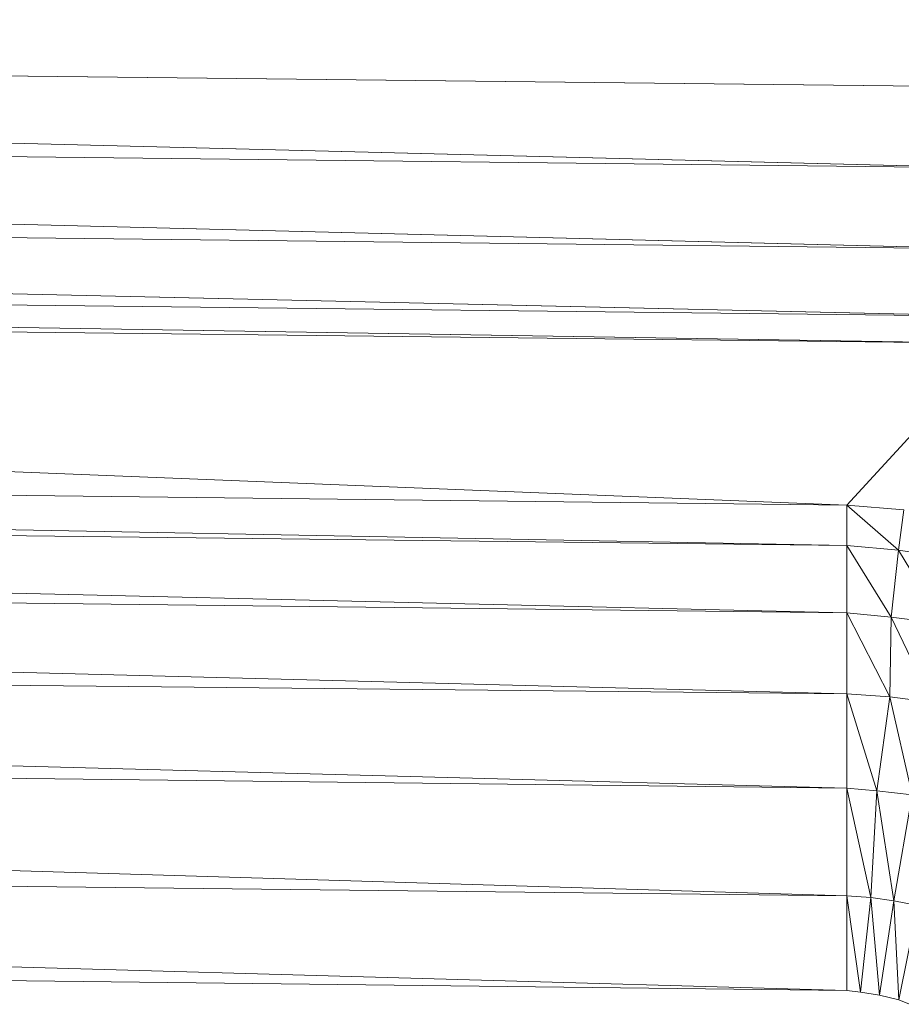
# Model space of a CAD drawing. Header units: metres. Extents: x 391.1 to 427.5, y 12.7 to 28.4.
# Tile 168 of 240: x 408.7874 to 408.8315, y 24.0465 to 24.0957. Entities that reach past the tile are written whole.
import ezdxf

# ---------------------------------------------------------------- set-up
doc = ezdxf.new("R2010")
doc.units = ezdxf.units.M
doc.layers.add('02_MOBILIARIO', color=7, linetype='Continuous', lineweight=18)

# ---------------------------------------------------------------- blocks, each defined once
blk = doc.blocks.new('Family - Plats de dutxa PS-1-153501-01_ENLLUMENAT_PS1')
at = {"layer": '02_MOBILIARIO', "color": 253, "true_color": 0xaaaaaa}
for p, q in [((0.704435, 0.741629), (0.409997, 0.745)), ((0.409997, 0.745), (0.704435, 0.737585)), ((0.704435, 0.737585), (0.409997, 0.745)), ((0.409997, 0.745), (0.704435, 0.741629)), ((0.704435, 0.737585), (0.409997, 0.740955)), ((0.409997, 0.740955), (0.704435, 0.73354)), ((0.704435, 0.737585), (0.409997, 0.740955)), ((0.704435, 0.73354), (0.409997, 0.740955)), ((0.409997, 0.73691), (0.704435, 0.73354)), ((0.409997, 0.73691), (0.704435, 0.730169)), ((0.704435, 0.730169), (0.409997, 0.73691)), ((0.409997, 0.73691), (0.704435, 0.73354)), ((0.704435, 0.730169), (0.409997, 0.73354)), ((0.409997, 0.73354), (0.704435, 0.728821)), ((0.704435, 0.730169), (0.409997, 0.73354)), ((0.704435, 0.728821), (0.409997, 0.73354)), ((0.409997, 0.732191), (0.704435, 0.728821)), ((0.409997, 0.732191), (0.697019, 0.720731)), ((0.697019, 0.720731), (0.409997, 0.732191)), ((0.409997, 0.732191), (0.704435, 0.728821)), ((0.697019, 0.720731), (0.704435, 0.728821)), ((0.704435, 0.728821), (0.697019, 0.720731)), ((0.697019, 0.720731), (0.409997, 0.724101)), ((0.409997, 0.724101), (0.697019, 0.718708)), ((0.697019, 0.718708), (0.409997, 0.724101)), ((0.409997, 0.724101), (0.697019, 0.720731)), ((0.697019, 0.718708), (0.409997, 0.722079)), ((0.409997, 0.722079), (0.697019, 0.715337)), ((0.697019, 0.718708), (0.409997, 0.722079)), ((0.697019, 0.715337), (0.409997, 0.722079)), ((0.699866, 0.720494), (0.697019, 0.720731)), ((0.697019, 0.718708), (0.697019, 0.720731)), ((0.697019, 0.720731), (0.699603, 0.718467)), ((0.697019, 0.720731), (0.697019, 0.718708)), ((0.699603, 0.718467), (0.697019, 0.720731)), ((0.697019, 0.720731), (0.699866, 0.720494)), ((0.699603, 0.718467), (0.699866, 0.720494)), ((0.699866, 0.720494), (0.699603, 0.718467)), ((0.409997, 0.718708), (0.697019, 0.715337)), ((0.409997, 0.718708), (0.697019, 0.711292)), ((0.697019, 0.711292), (0.409997, 0.718708)), ((0.409997, 0.718708), (0.697019, 0.715337)), ((0.699603, 0.718467), (0.697019, 0.718708)), ((0.697019, 0.718708), (0.697019, 0.715337)), ((0.697019, 0.718708), (0.699227, 0.715127)), ((0.697019, 0.718708), (0.697019, 0.715337)), ((0.699227, 0.715127), (0.697019, 0.718708)), ((0.697019, 0.718708), (0.699603, 0.718467)), ((0.699227, 0.715127), (0.699603, 0.718467)), ((0.699603, 0.718467), (0.699227, 0.715127)), ((0.702421, 0.718054), (0.699603, 0.718467)), ((0.699603, 0.718467), (0.70182, 0.714789)), ((0.70182, 0.714789), (0.699603, 0.718467)), ((0.699603, 0.718467), (0.702421, 0.718054)), ((0.699227, 0.715127), (0.697019, 0.715337)), ((0.697019, 0.711292), (0.697019, 0.715337)), ((0.697019, 0.715337), (0.699156, 0.711134)), ((0.697019, 0.715337), (0.697019, 0.711292)), ((0.699156, 0.711134), (0.697019, 0.715337)), ((0.697019, 0.715337), (0.699227, 0.715127)), ((0.699156, 0.711134), (0.699227, 0.715127)), ((0.699227, 0.715127), (0.699156, 0.711134)), ((0.70182, 0.714789), (0.699227, 0.715127)), ((0.699227, 0.715127), (0.70126, 0.710871)), ((0.70126, 0.710871), (0.699227, 0.715127)), ((0.699227, 0.715127), (0.70182, 0.714789)), ((0.697019, 0.711292), (0.409997, 0.714183)), ((0.409997, 0.714183), (0.697019, 0.706573)), ((0.697019, 0.706573), (0.409997, 0.714183)), ((0.409997, 0.714183), (0.697019, 0.711292)), ((0.699156, 0.711134), (0.697019, 0.711292)), ((0.697019, 0.706573), (0.697019, 0.711292)), ((0.697019, 0.711292), (0.698518, 0.706432)), ((0.697019, 0.711292), (0.697019, 0.706573)), ((0.698518, 0.706432), (0.697019, 0.711292)), ((0.697019, 0.711292), (0.699156, 0.711134)), ((0.698518, 0.706432), (0.699156, 0.711134)), ((0.699156, 0.711134), (0.698518, 0.706432)), ((0.70126, 0.710871), (0.699156, 0.711134)), ((0.699156, 0.711134), (0.700283, 0.706244)), ((0.700283, 0.706244), (0.699156, 0.711134)), ((0.699156, 0.711134), (0.70126, 0.710871)), ((0.697019, 0.706573), (0.409997, 0.709944)), ((0.409997, 0.709944), (0.697019, 0.70118)), ((0.697019, 0.70118), (0.409997, 0.709944)), ((0.409997, 0.709944), (0.697019, 0.706573)), ((0.698518, 0.706432), (0.697019, 0.706573)), ((0.697019, 0.70118), (0.697019, 0.706573)), ((0.697019, 0.706573), (0.698217, 0.701096)), ((0.697019, 0.706573), (0.697019, 0.70118)), ((0.698217, 0.701096), (0.697019, 0.706573)), ((0.697019, 0.706573), (0.698518, 0.706432)), ((0.698217, 0.701096), (0.698518, 0.706432)), ((0.698518, 0.706432), (0.698217, 0.701096)), ((0.700283, 0.706244), (0.698518, 0.706432)), ((0.698518, 0.706432), (0.699367, 0.700944)), ((0.699367, 0.700944), (0.698518, 0.706432)), ((0.698518, 0.706432), (0.700283, 0.706244)), ((0.699367, 0.700944), (0.700283, 0.706244)), ((0.700283, 0.706244), (0.699367, 0.700944)), ((0.697019, 0.70118), (0.409997, 0.704551)), ((0.409997, 0.704551), (0.697019, 0.696461)), ((0.697019, 0.696461), (0.409997, 0.704551)), ((0.409997, 0.704551), (0.697019, 0.70118)), ((0.698217, 0.701096), (0.697019, 0.70118)), ((0.697019, 0.696461), (0.697019, 0.70118)), ((0.697019, 0.70118), (0.697697, 0.69637)), ((0.697019, 0.70118), (0.697019, 0.696461)), ((0.697697, 0.69637), (0.697019, 0.70118)), ((0.697019, 0.70118), (0.698217, 0.701096)), ((0.697697, 0.69637), (0.698217, 0.701096)), ((0.698217, 0.701096), (0.697697, 0.69637)), ((0.699367, 0.700944), (0.698217, 0.701096)), ((0.698217, 0.701096), (0.698651, 0.696219)), ((0.698651, 0.696219), (0.698217, 0.701096)), ((0.698217, 0.701096), (0.699367, 0.700944)), ((0.698651, 0.696219), (0.699367, 0.700944)), ((0.699367, 0.700944), (0.698651, 0.696219)), ((0.700561, 0.700706), (0.699367, 0.700944)), ((0.699367, 0.700944), (0.699606, 0.69598)), ((0.699606, 0.69598), (0.699367, 0.700944)), ((0.699367, 0.700944), (0.700561, 0.700706)), ((0.699606, 0.69598), (0.700561, 0.700706)), ((0.700561, 0.700706), (0.699606, 0.69598)), ((0.697019, 0.696461), (0.409997, 0.699832)), ((0.697019, 0.696461), (0.409997, 0.699832)), ((0.697697, 0.69637), (0.697019, 0.696461)), ((0.697019, 0.696461), (0.697697, 0.69637)), ((0.698651, 0.696219), (0.697697, 0.69637)), ((0.697697, 0.69637), (0.698651, 0.696219)), ((0.699606, 0.69598), (0.698651, 0.696219)), ((0.698651, 0.696219), (0.699606, 0.69598)), ((0.700149, 0.695763), (0.699606, 0.69598)), ((0.699606, 0.69598), (0.700149, 0.695763))]:
    blk.add_line(p, q, dxfattribs=at)
blk = doc.blocks.new('LONDR55-XX_ZZ-ARQ-CAA-M3D-Londres55_ifc-1-01_ENLLUMENAT_PS1')
at = {"layer": '02_MOBILIARIO', "color": 253, "lineweight": 18, "true_color": 0xaaaaaa}
blk.add_blockref('Family - Plats de dutxa PS-1-153501-01_ENLLUMENAT_PS1', (408.131716, 23.350737), dxfattribs=at)

msp = doc.modelspace()

# ---------------------------------------------------------------- block references
at = {"lineweight": 5}
msp.add_blockref('LONDR55-XX_ZZ-ARQ-CAA-M3D-Londres55_ifc-1-01_ENLLUMENAT_PS1', (0, 0), dxfattribs=at)

doc.saveas('drawing.dxf')
